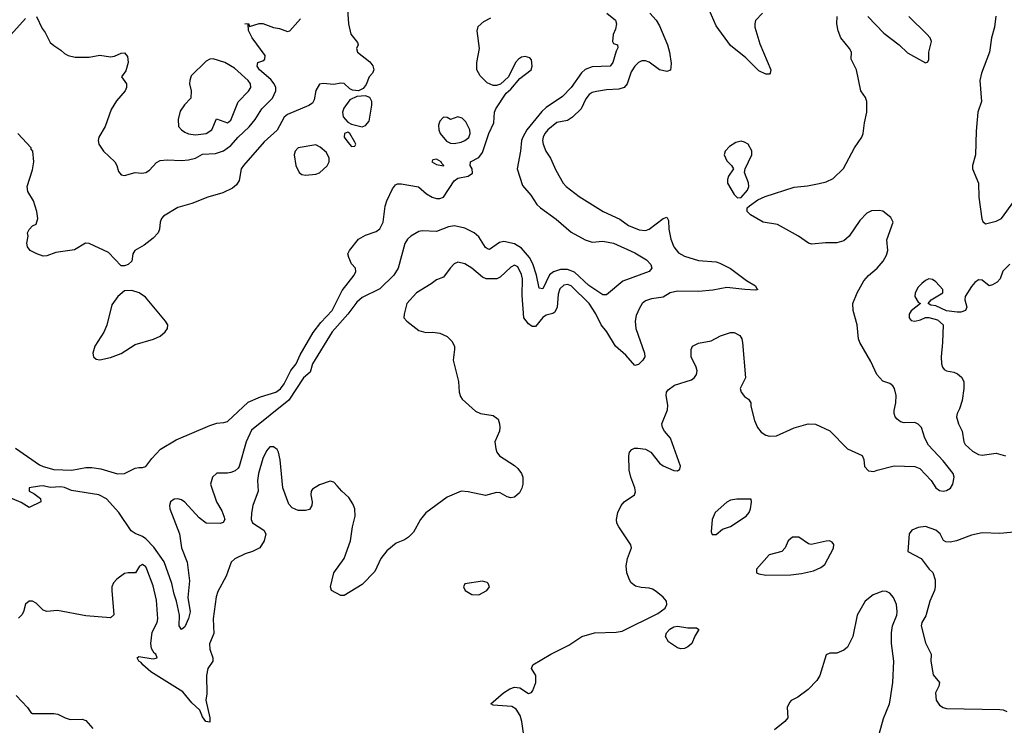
# Model space of a CAD drawing. Header units: inches. Extents: x 1384664 to 1536621, y 460766 to 646467.
# Tile 51 of 256: x 1453337 to 1458896, y 490849 to 494833. Entities that reach past the tile are written whole.
import ezdxf

# ---------------------------------------------------------------- set-up
doc = ezdxf.new("R2010")
doc.units = ezdxf.units.IN
doc.header["$MEASUREMENT"] = 0
doc.layers.add('B4459', color=7, linetype='Continuous')

msp = doc.modelspace()

# ---------------------------------------------------------------- linework, layer by layer
at = {"layer": 'B4459', "color": 5}
for points, elevation in [([(1456651.6, 494870), (1456701.7, 494830), (1456706, 494810), (1456701.7, 494778.3), (1456688.1, 494748.1), (1456683.8, 494710), (1456690, 494698.8), (1456712, 494690), (1456713.4, 494673.4), (1456704.2, 494655.8), (1456685.8, 494590), (1456670, 494569.8), (1456570, 494566), (1456530, 494550.5), (1456508.1, 494532), (1456450.4, 494449.6), (1456401.4, 494398.6), (1456310, 494337.6), (1456285.6, 494314.5), (1456201.2, 494210), (1456176.9, 494170), (1456170.1, 494150), (1456164.7, 494090), (1456145.4, 493990), (1456175.6, 493895.6), (1456222.6, 493842.6), (1456257.7, 493790), (1456277.7, 493770), (1456366.1, 493706.1), (1456450, 493633.6), (1456530, 493589.4), (1456570, 493577.4), (1456630, 493582.3), (1456689, 493571), (1456810, 493515.6), (1456876.7, 493476.7), (1456900.8, 493450), (1456905.7, 493430), (1456890.5, 493410), (1456742.9, 493357.1), (1456650, 493279.3), (1456630, 493278.7), (1456550, 493331.1), (1456470, 493406.5), (1456430, 493422.8), (1456390, 493422.8), (1456350.4, 493409.6), (1456328.7, 493391.3), (1456290, 493313), (1456270, 493317.6), (1456254.9, 493390), (1456233.5, 493453.5), (1456214.8, 493490), (1456170, 493541.7), (1456130, 493567.9), (1456070, 493580.8), (1456045.7, 493574.3), (1455990, 493534.9), (1455978.3, 493538.3), (1455966.8, 493546.8), (1455930, 493607.3), (1455903.2, 493630), (1455850, 493656.3), (1455792.2, 493667.8), (1455757.2, 493662.8), (1455690, 493636.8), (1455610, 493641.4), (1455590, 493635.8), (1455544.6, 493610), (1455526.5, 493593.5), (1455510.8, 493569.2), (1455473.3, 493430), (1455448.9, 493390), (1455370, 493312.7), (1455270, 493263.2), (1455241.4, 493238.6), (1455189.7, 493170), (1455101.5, 493070), (1454990.1, 492890), (1454977.3, 492842.7), (1454940.1, 492810), (1454856.5, 492683.5), (1454645.1, 492514.9), (1454615.5, 492450), (1454576, 492310), (1454570, 492300.9), (1454554, 492286.1), (1454530, 492276.4), (1454510, 492272.3), (1454450, 492272.8), (1454425.5, 492250), (1454415.5, 492210), (1454448.1, 492110), (1454478.7, 492058.7), (1454490.3, 492030), (1454494.6, 492010), (1454485.9, 491994.2), (1454470, 491987.4), (1454390, 491989.7), (1454350, 492019.3), (1454270, 492108.7), (1454250, 492122.2), (1454230, 492127.1), (1454210, 492124.8), (1454188.5, 492110), (1454182.6, 492090), (1454184.7, 492070), (1454238.8, 491930), (1454250, 491850.5), (1454283.7, 491770), (1454295.8, 491664.2), (1454286.7, 491570), (1454300.2, 491490), (1454290, 491452.3), (1454270, 491405.1), (1454250, 491389.6), (1454237.6, 491410), (1454239.3, 491470), (1454223.2, 491550), (1454208.9, 491588.9), (1454196, 491650), (1454152.4, 491772.4), (1454094.8, 491854.8), (1454050, 491901.7), (1454030, 491915.4), (1453990, 491930.9), (1453967.2, 491947.2), (1453896.5, 492050), (1453827.9, 492127.9), (1453784.5, 492150), (1453630, 492173.7), (1453590, 492191.3), (1453570, 492194.7), (1453510, 492191.3), (1453470, 492200.3), (1453450, 492199.8), (1453391.3, 492190), (1453390.8, 492170), (1453417.5, 492157.5), (1453454.8, 492130), (1453456, 492110), (1453390, 492078.4), (1453346.2, 492106.2), (1453261.8, 492141.8)], 560), ([(1455188, 494890), (1455193.3, 494810), (1455207.1, 494750), (1455243.9, 494703.9), (1455247.3, 494690), (1455238.7, 494670), (1455243.5, 494650), (1455314.9, 494594.9), (1455331.7, 494571.7), (1455335.8, 494550), (1455329.9, 494530.1), (1455309.8, 494510), (1455292.7, 494467.3), (1455276.3, 494443.7), (1455250, 494431.8), (1455215.4, 494435.4), (1455201.7, 494441.7), (1455170, 494472.7), (1455150, 494474.9), (1455110, 494466.4), (1455050, 494472.4), (1455030, 494468), (1455010, 494432.7), (1454999.2, 494380.8), (1454990, 494362), (1454970, 494347.2), (1454850, 494298), (1454830, 494282.4), (1454790.7, 494209.3), (1454717.5, 494142.5), (1454600.4, 494010), (1454587.4, 493990), (1454575.7, 493924.3), (1454560.7, 493899.3), (1454538.3, 493881.7), (1454484.4, 493855.6), (1454399, 493830), (1454310, 493794.4), (1454230, 493772.2), (1454150, 493723.8), (1454138.7, 493710), (1454131.2, 493690), (1454127.3, 493650), (1454119.1, 493630), (1454090, 493599.5), (1454039.6, 493560.4), (1453987.6, 493530), (1453975.6, 493510), (1453969.6, 493470), (1453950, 493449.5), (1453930, 493442.3), (1453910, 493442.8), (1453838.8, 493518.8), (1453728.8, 493568.8), (1453709.6, 493570), (1453646.5, 493533.5), (1453541.7, 493518.3), (1453490, 493499), (1453470, 493498.3), (1453434, 493510), (1453396.3, 493530), (1453381.6, 493550), (1453378, 493570), (1453384.7, 493610), (1453381, 493630), (1453390, 493648), (1453410, 493668), (1453430, 493678), (1453440.5, 493710), (1453434.4, 493750), (1453414.9, 493810), (1453383.4, 493863.4), (1453379.1, 493890), (1453410, 493985.2), (1453417.1, 494030), (1453412, 494090), (1453402, 494102), (1453402, 494110), (1453326.8, 494190)], 540), ([(1456894.9, 494870), (1456930, 494829.1), (1456950, 494797.4), (1456993.5, 494690), (1457005, 494650), (1457014.6, 494585.4), (1457011.8, 494548.2), (1456990, 494541), (1456950, 494549.9), (1456890, 494593.7), (1456870, 494601), (1456850, 494600.2), (1456830, 494591.5), (1456810, 494570.8), (1456790, 494538), (1456767.6, 494470), (1456750.2, 494450), (1456719.8, 494440.2), (1456650, 494437.5), (1456593.3, 494426.7), (1456570, 494421.1), (1456551.7, 494410), (1456533.3, 494386.7), (1456506.7, 494330), (1456458.2, 494281.8), (1456430, 494264.3), (1456370, 494252.5), (1456318.9, 494210), (1456301.8, 494190), (1456292.7, 494170), (1456288.7, 494150), (1456291.8, 494130), (1456308.5, 494090), (1456334.4, 494050), (1456363.6, 493983.6), (1456405.2, 493910), (1456423.1, 493890), (1456495, 493835), (1456631.2, 493750), (1456726.2, 493706.2), (1456773.4, 493670), (1456834.4, 493645.6), (1456870, 493642.8), (1456890, 493650.8), (1456970, 493710.2), (1456990, 493717), (1456999.4, 493699.4), (1457001.2, 493650), (1457013.2, 493593.2), (1457030.1, 493550.1), (1457055.6, 493515.6), (1457090, 493497.4), (1457170, 493472.9), (1457270, 493464.6), (1457290, 493457.6), (1457350, 493427.8), (1457440.9, 493360.9), (1457490.5, 493330), (1457495.9, 493315.9), (1457504.7, 493310), (1457493.8, 493306.2), (1457431.1, 493308.9), (1457330, 493320.2), (1457250, 493304.9), (1457170, 493297.4), (1457050, 493299.9), (1457010, 493289.9), (1456970, 493265.6), (1456903.8, 493256.2), (1456870, 493244.4), (1456850.7, 493229.3), (1456835.5, 493204.5), (1456818.2, 493161.8), (1456811.7, 493130), (1456816, 493090), (1456865.3, 492950), (1456866, 492930), (1456854.3, 492910), (1456830, 492886), (1456810, 492881.1), (1456759, 492939), (1456701.3, 492990), (1456651.7, 493070), (1456619.1, 493110), (1456590, 493171.4), (1456553.1, 493230), (1456450, 493330.9), (1456430, 493336.7), (1456410, 493333.4), (1456387.5, 493312.5), (1456377.4, 493282.6), (1456372.2, 493210), (1456357.9, 493182.1), (1456346.4, 493173.6), (1456310, 493163.6), (1456290, 493151.7), (1456250, 493099.8), (1456230, 493100.7), (1456210, 493115.9), (1456183.9, 493150), (1456174.7, 493274.7), (1456175.4, 493370), (1456170, 493394), (1456150, 493437.2), (1456130, 493445.8), (1456110, 493434.8), (1456050, 493378.4), (1456030.4, 493369.6), (1455970, 493369.6), (1455950, 493378), (1455889.4, 493430), (1455850, 493453.6), (1455810, 493464.5), (1455790, 493453.6), (1455766.7, 493430), (1455730, 493379.3), (1455690, 493364.5), (1455659.6, 493340.4), (1455577, 493290), (1455523.7, 493230), (1455507.3, 493170), (1455506.8, 493150), (1455522.8, 493130), (1455590, 493077.6), (1455630, 493067.4), (1455670, 493068.8), (1455710, 493062.8), (1455750, 493044), (1455777.6, 493017.6), (1455791.3, 492990), (1455792.8, 492970), (1455785, 492910), (1455814.8, 492790), (1455818.9, 492730), (1455825.5, 492705.5), (1455834.9, 492690), (1455910, 492622.8), (1455938.8, 492610), (1456010, 492598.2), (1456037.7, 492577.7), (1456046.7, 492550), (1456047.5, 492530), (1456045.7, 492510), (1456020.5, 492450), (1456024.5, 492410), (1456031.2, 492390), (1456046.8, 492370), (1456130, 492315.6), (1456150, 492298.9), (1456170.9, 492270.9), (1456178.3, 492250), (1456178.4, 492210), (1456172.8, 492187.2), (1456159.2, 492160.8), (1456130, 492137.7), (1456110, 492132.2), (1456090, 492138), (1456050, 492161.7), (1456030, 492163.4), (1455966.8, 492146.8), (1455870, 492167.7), (1455830, 492169.8), (1455750, 492137), (1455630, 492047.4), (1455599.2, 492010), (1455560.4, 491939.6), (1455532.1, 491910), (1455510, 491895), (1455462.6, 491877.4), (1455410, 491834.5), (1455375.3, 491790), (1455342.6, 491717.4), (1455270, 491642.9), (1455170, 491581.7), (1455150, 491581), (1455096.9, 491610), (1455091.1, 491630), (1455110.6, 491710), (1455169.9, 491790), (1455204.6, 491890), (1455216.1, 491970), (1455230.4, 492030), (1455228.9, 492070), (1455219, 492099), (1455194.7, 492134.7), (1455156.4, 492170), (1455130, 492201.6), (1455110, 492220.7), (1455090, 492227), (1455030, 492206.9), (1454990, 492181.1), (1454982.2, 492170), (1454980.7, 492150), (1454989.2, 492110), (1454985.8, 492090), (1454972.5, 492067.5), (1454950, 492061.8), (1454910, 492061.6), (1454876, 492076), (1454856.7, 492096.7), (1454822.1, 492190), (1454808.1, 492348.1), (1454799, 492390), (1454790, 492405.4), (1454770, 492421.4), (1454750, 492421.5), (1454730, 492398.7), (1454710, 492355.6), (1454684.6, 492270), (1454679.4, 492230), (1454683.5, 492170), (1454652.6, 492090), (1454645.7, 492045.7), (1454644.9, 492010), (1454652.3, 491992.3), (1454716, 491950), (1454726, 491930), (1454718, 491890), (1454693.4, 491850), (1454650.8, 491830), (1454610, 491817.6), (1454552.2, 491787.8), (1454531.6, 491770), (1454503.2, 491690), (1454455.8, 491604.2), (1454445.9, 491574.1), (1454429.1, 491450), (1454433.3, 491366.7), (1454409.4, 491309.4), (1454410, 491278), (1454427.7, 491230), (1454428, 491210), (1454399.8, 491170), (1454392.4, 491130), (1454394, 491026), (1454389.1, 490990), (1454411.6, 490890), (1454410, 490867.3), (1454388.6, 490870), (1454370, 490895.6), (1454354.3, 490934.3), (1454310, 490975.5), (1454257.5, 491037.5), (1454077.7, 491150), (1454031.8, 491190), (1454023.1, 491203.1), (1454009.4, 491210.6), (1454001.2, 491230), (1454010, 491237.3), (1454090, 491223.8), (1454114, 491230), (1454106.6, 491250), (1454096.6, 491256.6), (1454082.3, 491282.3), (1454078, 491310), (1454085, 491375), (1454112.7, 491430), (1454118, 491450), (1454110, 491555.3), (1454090, 491636), (1454056, 491730), (1454050, 491743.7), (1454030, 491757), (1454013, 491747), (1453990.4, 491709.6), (1453950, 491709.8), (1453930, 491705.3), (1453885.3, 491674.7), (1453866.7, 491653.3), (1453858, 491630), (1453856.9, 491610), (1453868.2, 491471.8), (1453850, 491456.2), (1453710, 491467.2), (1453550, 491496.4), (1453490, 491491.5), (1453470, 491498.7), (1453430, 491538.4), (1453410, 491549.5), (1453390, 491549.4), (1453370, 491532.7), (1453359.3, 491490), (1453350, 491473.2), (1453330, 491452.7)], 580), ([(1457531.4, 494870), (1457492, 494827.9), (1457486.5, 494810), (1457487.7, 494790), (1457515.9, 494695.9), (1457576.9, 494550), (1457574.9, 494530), (1457570, 494525.6), (1457550, 494524.5), (1457510, 494543), (1457437.2, 494617.2), (1457350, 494686.6), (1457270, 494798.7), (1457229, 494889)], 580), ([(1453271, 494729), (1453370, 494839.5)], 560), ([(1453313.2, 492413.2), (1453450, 492320.1), (1453470.1, 492309.9), (1453530, 492293.8), (1453630.9, 492289.1), (1453710, 492305.2), (1453745.2, 492305.2), (1453796.4, 492296.4), (1453890, 492268.9), (1453930, 492271.1), (1453990, 492300.5), (1454010, 492305.1), (1454030, 492303.5), (1454050, 492309.7), (1454084.1, 492355.9), (1454131.7, 492408.3), (1454220, 492460), (1454410, 492540.9), (1454450, 492554.2), (1454490, 492557.8), (1454510, 492564.2), (1454626.3, 492673.7), (1454695.9, 492704.1), (1454783.8, 492730), (1454810, 492748.9), (1454830, 492775.8), (1454868.7, 492851.3), (1454898.9, 492890), (1454920.1, 492939.9), (1454993.5, 493066.5), (1455037.5, 493122.5), (1455102, 493190), (1455157.2, 493302.8), (1455225.5, 493390), (1455234.9, 493410), (1455234, 493430), (1455210, 493454.8), (1455195.8, 493490), (1455190.4, 493510), (1455198.7, 493530), (1455250, 493592.6), (1455290, 493616.8), (1455350, 493636.5), (1455370, 493652.4), (1455389.3, 493690), (1455400.9, 493779.1), (1455409.4, 493810.6), (1455441.6, 493878.4), (1455459.6, 493900.4), (1455470, 493906.3), (1455490, 493906), (1455588, 493888), (1455633.2, 493850), (1455665.2, 493830), (1455690, 493822.4), (1455710, 493823), (1455730.4, 493830), (1455790, 493923.6), (1455810, 493937.6), (1455870, 493948.7), (1455893.7, 493966.3), (1455892, 493990), (1455881, 494010), (1455882.8, 494030), (1455930, 494054), (1455950, 494082), (1455984.9, 494190), (1456014.9, 494250), (1456018.3, 494310), (1456026, 494330), (1456083, 494417), (1456110, 494441), (1456160.2, 494499.8), (1456224.7, 494550), (1456231, 494570), (1456226.4, 494606.4), (1456217.3, 494617.3), (1456190, 494624), (1456170, 494620.5), (1456153.2, 494610), (1456136, 494590), (1456096.3, 494510), (1456051.4, 494468.6), (1456030, 494460.6), (1456010, 494461.1), (1455977, 494477), (1455936, 494516), (1455918.7, 494550), (1455917.4, 494590), (1455933.7, 494670), (1455920.7, 494770), (1455926, 494794), (1455957.4, 494822.6), (1455997.5, 494842.5)], 540), ([(1453432.7, 494850), (1453463.6, 494783.6), (1453481.1, 494761.1), (1453510, 494704.7), (1453530, 494686), (1453570, 494661), (1453590, 494641), (1453610.5, 494630.5), (1453650, 494620.5), (1453730, 494620.3), (1453790, 494632.7), (1453850, 494622.4), (1453872.9, 494627.1), (1453910, 494644), (1453930, 494646), (1453945.2, 494625.2), (1453950.4, 494590), (1453936.4, 494543.6), (1453911.3, 494510), (1453940.7, 494470), (1453940.5, 494450), (1453932.7, 494430), (1453884.7, 494375.3), (1453854.4, 494325.6), (1453819.5, 494230), (1453783.8, 494170), (1453780.4, 494150), (1453784.9, 494130), (1453810.3, 494090), (1453874.9, 494030), (1453886.7, 494010), (1453895.3, 493975.3), (1453910, 493956.3), (1453930, 493952.2), (1453990, 493969), (1454026, 493966), (1454050, 493970.2), (1454070, 493983.2), (1454110, 494026.7), (1454130, 494037.2), (1454170, 494041.5), (1454250, 494036.8), (1454290, 494041.5), (1454329.3, 494050.7), (1454370, 494072.7), (1454442.6, 494077.4), (1454487.1, 494092.9), (1454530, 494122.7), (1454570.5, 494170), (1454632.4, 494227.6), (1454666.6, 494270), (1454704.3, 494330), (1454765.5, 494390), (1454784.2, 494430), (1454782.7, 494450), (1454773.6, 494470), (1454754.9, 494494.9), (1454690.9, 494550), (1454677.4, 494570), (1454681.2, 494590), (1454710, 494601.1), (1454720.5, 494610), (1454723.1, 494630), (1454649.7, 494730), (1454629.3, 494770.7), (1454627.3, 494807.3), (1454608, 494810), (1454630, 494811.3), (1454634, 494794), (1454689.6, 494810.4), (1454710, 494811.8), (1454770, 494788.7), (1454803.7, 494783.7), (1454850, 494766.7), (1454862, 494770), (1454922.8, 494837.2)], 560), ([(1456188.4, 490751.6), (1456173, 490870), (1456163.6, 490903.6), (1456140.3, 490940.3), (1456115.7, 490955.7), (1456010, 490962.4), (1455997.3, 490970), (1456068.1, 491031.9), (1456105, 491055), (1456130, 491063.5), (1456160.1, 491060.1), (1456210, 491029.2), (1456226, 491034), (1456234.4, 491045.6), (1456250.7, 491090.7), (1456251, 491130), (1456226.8, 491170), (1456234.8, 491190), (1456336.3, 491250), (1456438, 491302), (1456510, 491349.6), (1456582, 491370), (1456704.6, 491375.4), (1456738.9, 491381.1), (1456940, 491480), (1456981.8, 491510), (1456990.9, 491530), (1456988.4, 491550), (1456970, 491571.5), (1456930, 491604.9), (1456910, 491617.8), (1456890, 491623.9), (1456846.4, 491626.4), (1456814.4, 491634.4), (1456790, 491654), (1456779, 491670), (1456764.5, 491710), (1456761.8, 491750), (1456768.2, 491790), (1456791.2, 491850), (1456787.6, 491867.6), (1456719.3, 491970), (1456708.4, 491990), (1456706.4, 492010), (1456714.6, 492050), (1456732.9, 492090), (1456750, 492110.9), (1456808.7, 492150), (1456813.2, 492166.8), (1456810.2, 492190), (1456786.9, 492250), (1456778.3, 492290), (1456776.4, 492370), (1456780.5, 492390), (1456794, 492406), (1456807.2, 492412.8), (1456826.5, 492413.5), (1456870, 492407.8), (1456899.8, 492390), (1456948.8, 492328.8), (1456970, 492314.2), (1457030, 492287.3), (1457050, 492286.2), (1457064.8, 492295.2), (1457068.5, 492311.5), (1457011.5, 492470), (1456977.5, 492510), (1456966.2, 492530), (1456963.2, 492550), (1456994.6, 492630), (1456996.2, 492656.2), (1456986, 492710), (1456989.3, 492730), (1456997.4, 492742.6), (1457033.7, 492770), (1457130, 492799.1), (1457147.5, 492812.5), (1457157.8, 492830), (1457161.3, 492850), (1457156.6, 492870), (1457128.8, 492930), (1457127.8, 492970), (1457134.9, 492990), (1457170, 493006), (1457240, 493020), (1457293, 493047), (1457350, 493065.7), (1457370, 493066.8), (1457403.1, 493050), (1457414.9, 493030), (1457418.3, 493010), (1457434.5, 492810), (1457404.8, 492750), (1457410.9, 492730), (1457430, 492706), (1457452.6, 492690), (1457464, 492670), (1457464.8, 492650), (1457485.3, 492570), (1457502.8, 492530), (1457524.1, 492504.1), (1457550, 492487.6), (1457570, 492480.4), (1457610, 492482.7), (1457710, 492528.1), (1457789.4, 492550.6), (1457830, 492548.5), (1457911.6, 492511.6), (1458009.9, 492409.9), (1458092.6, 492372.6), (1458102.7, 492350), (1458106.6, 492310), (1458130, 492285.6), (1458158.8, 492281.2), (1458178, 492290), (1458273.9, 492313.9), (1458390, 492309.8), (1458418.6, 492298.6), (1458482.7, 492230), (1458509.9, 492189.9), (1458530, 492174.4), (1458550, 492169.8), (1458570, 492174.6), (1458591.7, 492188.3), (1458604.7, 492210), (1458613.2, 492250), (1458607.3, 492270), (1458550, 492341.5), (1458468.2, 492430), (1458447.1, 492470), (1458428, 492530), (1458408.9, 492548.9), (1458390, 492557.6), (1458330, 492556.9), (1458310, 492562.3), (1458290, 492576.4), (1458280.3, 492590), (1458273.1, 492610), (1458273.3, 492626.7), (1458282.7, 492670), (1458284.7, 492710), (1458276, 492750), (1458265.7, 492765.7), (1458250, 492777.6), (1458210, 492792.2), (1458175.2, 492830), (1458142.5, 492902.5), (1458079.7, 493010), (1458073.2, 493030), (1458064.9, 493110), (1458042.7, 493190), (1458041.3, 493230), (1458064.9, 493290), (1458102.7, 493357.3), (1458130, 493388), (1458178, 493430), (1458211.6, 493470), (1458230, 493503.7), (1458239, 493530), (1458233.2, 493590), (1458268.2, 493690), (1458256, 493716), (1458210, 493750.8), (1458190, 493755.5), (1458146, 493754), (1458120.1, 493739.9), (1458080.8, 493699.2), (1458019.8, 493610), (1457990, 493584.8), (1457950, 493572.3), (1457887.1, 493572.9), (1457810, 493565.6), (1457790, 493570.3), (1457734, 493610), (1457616.2, 493676.2), (1457534.9, 493690), (1457462.4, 493730), (1457444.9, 493750), (1457444.9, 493770), (1457457.8, 493782.2), (1457504.9, 493815.1), (1457545.8, 493834.2), (1457710, 493887.8), (1457785.1, 493894.9), (1457850, 493906.9), (1457890, 493917.7), (1457930, 493935.6), (1457987.5, 493992.5), (1458050.2, 494110), (1458091.1, 494170), (1458099, 494190), (1458106.2, 494250), (1458120.2, 494310), (1458120.2, 494370), (1458112.4, 494392.4), (1458086, 494430), (1458061.3, 494550), (1458030.8, 494610), (1458033, 494650), (1458022.4, 494670), (1457972.2, 494730), (1457957.1, 494770), (1457950.8, 494809.2), (1457951.3, 494850)], 620), ([(1458124.5, 494850), (1458215.6, 494755.6), (1458303.1, 494690), (1458350, 494646.4), (1458450.4, 494589.6), (1458464.5, 494595.5), (1458470, 494608), (1458469, 494650), (1458484.9, 494710), (1458476.5, 494730), (1458458.5, 494750), (1458356.3, 494850)], 620), ([(1458848.2, 494851.8), (1458839.6, 494790), (1458822.9, 494730), (1458811.8, 494650), (1458767.6, 494530), (1458757.3, 494490), (1458766.3, 494370), (1458745.6, 494310), (1458736, 494204), (1458732.8, 494070), (1458716.3, 494010), (1458715.4, 493990), (1458750.6, 493910.5), (1458752.8, 493830), (1458768.8, 493708.8), (1458773.6, 493693.6), (1458790, 493679.3), (1458850, 493695.8), (1458880.5, 493710), (1458950, 493806.6)], 620), ([(1458927.7, 493452.3), (1458886.9, 493413.1), (1458872.7, 493370), (1458854.9, 493350), (1458830, 493335.1), (1458809.6, 493329.6), (1458770, 493362.7), (1458750, 493363.7), (1458730, 493349.6), (1458710, 493327), (1458675.5, 493270), (1458673, 493250), (1458684.9, 493210), (1458677.3, 493190), (1458650, 493181.3), (1458630, 493180.5), (1458569.5, 493189.5), (1458510, 493217.2), (1458481.2, 493221.2), (1458466, 493230), (1458482, 493250), (1458549.1, 493290.9), (1458549.2, 493310), (1458510, 493353.2), (1458490, 493366), (1458470, 493369.3), (1458450, 493360.9), (1458430, 493343.7), (1458410, 493322), (1458392.4, 493290), (1458390.5, 493270), (1458410, 493238), (1458422, 493230), (1458370, 493189.2), (1458358, 493170), (1458359.1, 493150), (1458370, 493134.8), (1458390, 493130.7), (1458422, 493138), (1458450, 493151.3), (1458470, 493151.3), (1458518, 493138), (1458551, 493110), (1458547.7, 493010), (1458538.7, 492930), (1458540.3, 492890), (1458546.4, 492870), (1458557, 492857), (1458570.3, 492850.3), (1458610, 492842.4), (1458632.2, 492832.2), (1458654.3, 492814.3), (1458666.9, 492790), (1458667.7, 492750), (1458657.1, 492682.9), (1458643.7, 492636.3), (1458628.7, 492610), (1458625.7, 492590), (1458636.5, 492550), (1458657, 492510), (1458666.4, 492450), (1458674.9, 492434.9), (1458716, 492396), (1458750, 492377.8), (1458770, 492374.7), (1458850, 492385.7), (1458903, 492370)], 640), ([(1459030, 491946), (1458870, 491931.9), (1458770, 491935.1), (1458710, 491921.6), (1458626, 491890), (1458590, 491882.6), (1458565.3, 491885.3), (1458551.8, 491891.8), (1458534, 491930), (1458510, 491949.6), (1458450.7, 491970.7), (1458410, 491965.1), (1458374, 491950), (1458359.1, 491930), (1458351.3, 491830), (1458426, 491790), (1458470.8, 491730), (1458491.8, 491711.8), (1458505.3, 491670), (1458506, 491630), (1458500.9, 491610), (1458474.9, 491550), (1458453.1, 491466.9), (1458430.4, 491430), (1458427.2, 491410), (1458450, 491314.8), (1458483, 491250), (1458480.5, 491210), (1458493.4, 491133.4), (1458530.4, 491090), (1458525.7, 491070), (1458507.1, 491032.9), (1458510.9, 490990), (1458530, 490962.5), (1458550, 490948.3), (1458570, 490944.2), (1458870, 490937.8), (1458890, 490935.6), (1458910, 490926)], 640), ([(1458190, 490798.7), (1458213.7, 490886.3), (1458247.8, 490970), (1458251.6, 490990), (1458267.1, 491090), (1458272.4, 491210), (1458258.5, 491310), (1458258.4, 491370), (1458264.3, 491410), (1458288.7, 491470), (1458290.7, 491490), (1458286.7, 491530), (1458270.7, 491570.7), (1458250, 491595.1), (1458230, 491604.3), (1458210, 491605.2), (1458155.2, 491584.8), (1458110, 491548.9), (1458065.4, 491470), (1458040.3, 491350), (1458010, 491290.4), (1457990, 491272.4), (1457950, 491256.4), (1457910, 491256.3), (1457890, 491246), (1457854, 491130), (1457838.3, 491101.7), (1457789.2, 491050), (1457730, 491007.3), (1457692.1, 490987.9), (1457682.5, 490977.5), (1457669.6, 490950), (1457673, 490890), (1457657.6, 490870), (1457597.8, 490822.2)], 620), ([(1453317.2, 491017.1), (1453382.4, 490950), (1453401.1, 490921.1), (1453410, 490914.8), (1453530, 490916.1), (1453552.4, 490912.4), (1453594, 490890), (1453622.2, 490882.2), (1453690, 490884.2), (1453710, 490876.4), (1453750.3, 490830)], 580)]:
    msp.add_lwpolyline(points, dxfattribs=dict(at, elevation=elevation))
for points, elevation in [([(1454430, 494610.7), (1454410, 494609.6), (1454390, 494598.4), (1454305.2, 494514.8), (1454297.4, 494490), (1454296.9, 494470), (1454304.9, 494430), (1454304.4, 494390), (1454267.9, 494352.1), (1454243.6, 494316.4), (1454231.7, 494270), (1454234.6, 494230), (1454250.4, 494210), (1454270, 494198), (1454290, 494188.5), (1454330, 494182.2), (1454390, 494189.4), (1454422, 494210), (1454447.6, 494272.4), (1454510, 494251.1), (1454530, 494264.4), (1454571.1, 494368.9), (1454630, 494428.9), (1454642.3, 494450), (1454640.3, 494470), (1454626.6, 494490), (1454550, 494558.5), (1454494.8, 494590)], 580), ([(1455290, 494402.5), (1455241.2, 494398.8), (1455200.5, 494379.5), (1455166.7, 494333.3), (1455160.6, 494310), (1455163.9, 494283.9), (1455190, 494254.6), (1455210, 494243.1), (1455270, 494228.5), (1455290, 494234.7), (1455310, 494259.5), (1455325.4, 494350), (1455325, 494370), (1455313.9, 494393.9)], 540), ([(1455810, 494284.2), (1455770, 494268.2), (1455750, 494281.2), (1455730, 494282), (1455710, 494260.5), (1455702.1, 494237.9), (1455703.5, 494210), (1455711.2, 494190), (1455746.7, 494146.7), (1455770, 494135.2), (1455790, 494133.5), (1455830, 494142), (1455850, 494150.2), (1455872.2, 494167.8), (1455880.5, 494190), (1455878.4, 494210), (1455855.1, 494255.1), (1455836.1, 494276.1)], 540), ([(1455190, 494197), (1455171.3, 494190), (1455168.2, 494170), (1455190, 494140.7), (1455210, 494117.3), (1455230, 494118), (1455234.5, 494130), (1455230, 494142), (1455201.2, 494190)], 540), ([(1457410, 494146.6), (1457381.1, 494138.9), (1457344, 494116), (1457320.5, 494090), (1457314.9, 494070), (1457330, 494036.3), (1457354.8, 494010), (1457366.8, 493990), (1457339.3, 493950), (1457332.4, 493930), (1457334, 493910), (1457370, 493846), (1457390, 493827), (1457410, 493828.5), (1457446, 493870), (1457453.6, 493890), (1457451.4, 493911.4), (1457429, 493970), (1457432.7, 493990), (1457470.7, 494070), (1457470, 494092.7), (1457450, 494129.7), (1457430, 494142)], 620), ([(1455010, 494126.6), (1454910, 494109.6), (1454892.4, 494090), (1454886.4, 494070), (1454895.6, 494010), (1454915.2, 493970), (1454930, 493959), (1454950, 493954.1), (1455010, 493960.9), (1455030, 493968.4), (1455072.9, 494007.1), (1455084.2, 494030), (1455085.3, 494050), (1455070, 494082.4), (1455033.3, 494113.3)], 540), ([(1455690, 494045.2), (1455670, 494042), (1455665.5, 494034.5), (1455664, 494030), (1455690, 494014.8), (1455730, 494007.7), (1455732.7, 494010), (1455720.2, 494020.2), (1455717.2, 494030)], 540), ([(1453970, 493304.2), (1453930, 493300.8), (1453890.8, 493270), (1453858.2, 493221.8), (1453830, 493108.4), (1453812.1, 493067.9), (1453762.3, 492990), (1453750.3, 492950), (1453754, 492930), (1453770, 492915.3), (1453790, 492911.8), (1453850, 492925.7), (1453910, 492947.2), (1453990, 492998), (1454091.9, 493028.1), (1454130, 493045.2), (1454159.1, 493070), (1454172.4, 493090), (1454173, 493110), (1454159.6, 493130), (1454046.9, 493266.9), (1454011.3, 493291.3)], 540), ([(1457466, 492126), (1457385.8, 492125.8), (1457350, 492119.1), (1457330, 492108), (1457262.8, 492050), (1457247.3, 492010), (1457241, 491941), (1457246.4, 491926.4), (1457270, 491926), (1457304.8, 491955.2), (1457350, 491970.4), (1457438, 492030), (1457455.1, 492050), (1457462.7, 492070), (1457468, 492108)], 640), ([(1457735.3, 491910), (1457701, 491910), (1457676.3, 491890), (1457658, 491850), (1457639.1, 491830), (1457568.2, 491811.8), (1457496.5, 491730), (1457496.4, 491710), (1457510, 491703.2), (1457550, 491696.6), (1457690, 491698), (1457750, 491706.3), (1457819, 491721), (1457860.7, 491739.3), (1457883.3, 491756.7), (1457931.5, 491848.5), (1457932.7, 491870), (1457923.2, 491883.2), (1457909.4, 491889.4), (1457890, 491887.6), (1457806, 491870), (1457790, 491873.2)], 640), ([(1455950, 491662.7), (1455850, 491648), (1455842.8, 491630), (1455852, 491610), (1455890, 491586.8), (1455930, 491584.9), (1455974, 491610), (1455988.7, 491630), (1455982, 491650), (1455975.5, 491655.5)], 620), ([(1457070, 491280.3), (1457050, 491286), (1457000.4, 491320.4), (1456983.6, 491350), (1456989.6, 491370), (1457007.6, 491392.4), (1457030, 491404.6), (1457050, 491408.6), (1457110, 491398.6), (1457158.3, 491398.3), (1457170.5, 491390.5), (1457148.1, 491351.9), (1457131.5, 491310), (1457110, 491291), (1457090, 491282.5)], 620)]:
    msp.add_lwpolyline(points, close=True, dxfattribs=dict(at, elevation=elevation))

doc.saveas('drawing.dxf')
